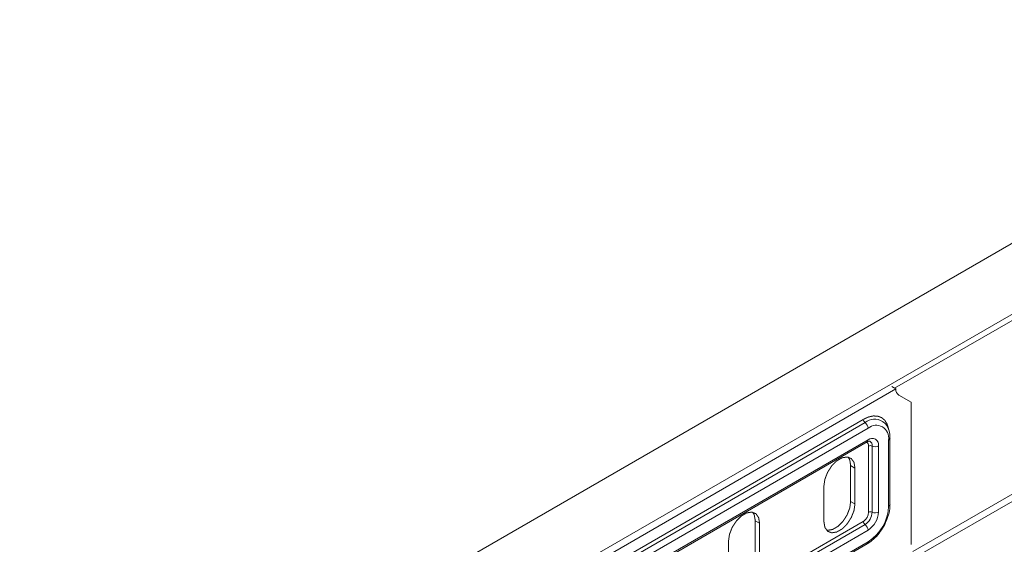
# Model space of a CAD drawing. Header units: millimetres. Extents: x 277 to 1082, y -1296 to 1314.
# Tile 25 of 29: x 512 to 658, y 595 to 673. Entities that reach past the tile are written whole.
import ezdxf

# ---------------------------------------------------------------- set-up
doc = ezdxf.new("R2010")
doc.units = ezdxf.units.MM
doc.linetypes.add('K5LT32768', pattern=[0])
doc.linetypes.add('K5LT32769', pattern=[0])

msp = doc.modelspace()

# ---------------------------------------------------------------- linework, layer by layer
at = {"color": 7, "linetype": 'K5LT32768', "lineweight": 15}
for p, q in [((716.72, 673.11), (527.21, 563.71)), ((532.3, 556.14), (721.27, 665.23)), ((641.56, 618.76), (642.17, 618.41)), ((642.17, 618.41), (512.3, 543.44)), ((642.58, 617.49), (644.41, 616.44)), ((644.41, 595.35), (644.41, 616.44)), ((517.13, 544.51), (637.34, 613.91)), ((517.39, 544.04), (637.6, 613.43)), ((640.2, 613.61), (640.26, 613.57)), ((638.05, 612.6), (517.84, 543.21)), ((517.69, 541.17), (637.9, 610.56)), ((517.84, 541.49), (638.05, 610.88)), ((641.09, 601.05), (641.09, 610.85)), ((641.29, 601.33), (641.29, 611.13)), ((638.12, 600.15), (638.12, 609.95)), ((638.65, 600.16), (638.65, 609.96)), ((639.6, 609.98), (639.6, 600.19)), ((635.46, 607.07), (636.1, 606.7)), ((635.46, 601.76), (635.46, 607.07)), ((636.1, 601.39), (636.1, 606.7)), ((631.5, 604.05), (631.5, 598.74)), ((635.46, 601.76), (636.1, 601.39)), ((621.32, 598.9), (621.96, 598.54)), ((621.32, 593.6), (621.32, 598.9)), ((621.96, 593.23), (621.96, 598.54)), ((638.05, 597.5), (517.84, 528.1)), ((517.69, 526.06), (637.9, 595.45)), ((517.84, 526.38), (638.05, 595.78)), ((617.36, 595.88), (617.36, 590.58))]:
    msp.add_line(p, q, dxfattribs=at)
at = {"color": 8, "linetype": 'K5LT32769', "lineweight": 15, "true_color": 0x808080}
for p, q in [((715.37, 660.88), (641.98, 618.51)), ((715.37, 635.13), (644.7, 594.33)), ((715.83, 634.33), (645.31, 593.62)), ((538.51, 541.12), (637.6, 598.33)), ((539.36, 542.24), (637.34, 598.8))]:
    msp.add_line(p, q, dxfattribs=at)
at = {"color": 8, "linetype": 'K5LT32769', "true_color": 0x808080, "const_width": 0.15}
msp.add_lwpolyline([(637.34, 613.91), (638.08, 614.25), (638.8, 614.41), (639.46, 614.39), (640.04, 614.17), (640.51, 613.78), (640.87, 613.22), (641.08, 612.52), (641.12, 612.29)], dxfattribs=at)
at = {"color": 7, "linetype": 'K5LT32768', "const_width": 0.15}
for points in [[(636.1, 606.7), (635.96, 607.53), (635.56, 608.1), (634.95, 608.33), (634.2, 608.22), (633.4, 607.76), (632.65, 607.01), (632.04, 606.06), (631.64, 605.03), (631.5, 604.05)], [(635.46, 607.07), (635.33, 607.9), (635.08, 608.32)], [(631.5, 598.74), (631.64, 597.91), (632.04, 597.34), (632.65, 597.1), (633.4, 597.22), (634.2, 597.68), (634.95, 598.43), (635.56, 599.38), (635.96, 600.4), (636.1, 601.39)], [(631.89, 597.49), (632.02, 597.47), (632.77, 597.59), (633.57, 598.05), (634.32, 598.8), (634.93, 599.74), (635.33, 600.77), (635.46, 601.76)], [(621.96, 598.54), (621.82, 599.36), (621.42, 599.93), (620.81, 600.17), (620.06, 600.05), (619.26, 599.59), (618.51, 598.84), (617.9, 597.9), (617.5, 596.87), (617.36, 595.88)], [(621.32, 598.9), (621.18, 599.73), (620.94, 600.15)]]:
    msp.add_lwpolyline(points, dxfattribs=at)
at = {"color": 7, "linetype": 'K5LT32768', "lineweight": 15}
for centre, radius, start, end in [((643.17, 618.31), 1.01, 174.3815, 234.3009), ((637.96, 613.94), 0.622, 182.809, 234.1761), ((636.96, 612.55), 1.09, 2.8075, 54.1807), ((639.23, 611.15), 1.88, 350.7859, 129.2034), ((638.65, 610.14), 0.959, 350.7859, 129.2034), ((638.4, 609.39), 0.622, 65.822, 117.19), ((639.1, 610.95), 1.09, 245.8251, 297.1876), ((636.43, 600.22), 1.69, 302.6038, 357.3962), ((636.35, 600.27), 2.3, 302.6064, 357.3943), ((634.48, 601.35), 6.62, 302.6049, 357.3951), ((636.23, 600.34), 3.37, 302.6044, 357.3956), ((638.4, 599.59), 0.622, 65.822, 117.19), ((639.1, 601.15), 1.09, 245.8251, 297.1876), ((637.96, 598.83), 0.622, 182.809, 234.1761), ((636.96, 597.44), 1.09, 2.8075, 54.1807)]:
    msp.add_arc(centre, radius, start, end, dxfattribs=at)
at = {"color": 8, "linetype": 'K5LT32769', "lineweight": 15, "true_color": 0x808080}
for centre, radius, start, end in [((639.03, 611.56), 2.36, 60.341, 127.615), ((637.63, 610.02), 0.495, 351.3751, 71.9515), ((637.71, 610.84), 0.339, 304.4224, 6.89), ((637.96, 610.06), 0.7, 352.1739, 61.9512), ((640.96, 611.16), 0.339, 293.1066, 355.5875), ((640.96, 601.36), 0.339, 293.1125, 355.5661), ((637.71, 595.73), 0.339, 304.4224, 6.89)]:
    msp.add_arc(centre, radius, start, end, dxfattribs=at)
at = {"color": 7, "linetype": 'K5LT32768', "lineweight": 15}
for points, knots in [([(641.29, 611.13), (641.29, 611.32), (641.27, 611.88), (641.03, 612.65), (640.66, 613.28), (640.33, 613.48), (640.23, 613.54)], [0, 0, 0, 0, 0.191441, 0.554405, 0.864749, 1, 1, 1, 1]), ([(637.9, 610.56), (637.96, 610.59), (638.12, 610.67), (638.27, 610.68), (638.28, 610.67), (638.29, 610.67)], [0, 0, 0, 0, 0.270404, 0.669802, 1, 1, 1, 1]), ([(637.9, 595.45), (638.07, 595.56), (638.54, 595.86), (639.29, 596.54), (640.06, 597.52), (640.68, 598.63), (641.11, 599.79), (641.28, 600.71), (641.29, 601.2), (641.29, 601.33)], [0, 0, 0, 0, 0.09096, 0.260697, 0.42994, 0.598882, 0.76832, 0.939035, 1, 1, 1, 1])]:
    msp.add_open_spline(points, degree=3, knots=knots, dxfattribs=at)

doc.saveas('drawing.dxf')
